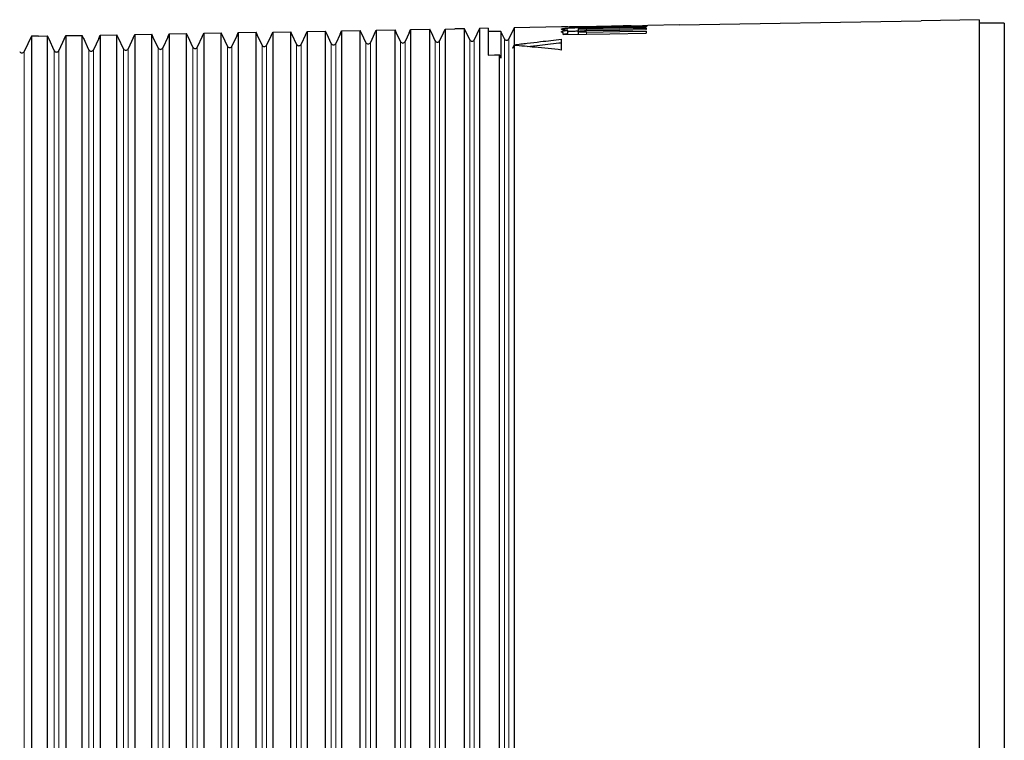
# Model space of a CAD drawing. Header units: millimetres. Extents: x 8 to 671, y 12 to 523.
# Tile 60 of 60: x 600 to 659, y 458 to 502. Entities that reach past the tile are written whole.
import ezdxf

# ---------------------------------------------------------------- set-up
doc = ezdxf.new("R2010")
doc.units = ezdxf.units.MM

msp = doc.modelspace()

# ---------------------------------------------------------------- linework, layer by layer
at = {"color": 7, "linetype": 'Continuous', "lineweight": 30}
for p, q in [((639.276, 501.359), (653.776, 501.612)), ((657.276, 501.675), (653.776, 501.614)), ((653.776, 501.612), (653.776, 501.614)), ((657.276, 501.675), (657.276, 449.475)), ((658.776, 501.475), (657.276, 501.475)), ((658.776, 501.475), (658.776, 449.475)), ((612.672, 500.694), (612.766, 500.896)), ((612.766, 500.896), (613.834, 500.915)), ((612.766, 500.896), (612.766, 439.975)), ((613.834, 439.975), (613.834, 500.915)), ((613.927, 500.716), (613.834, 500.915)), ((614.743, 500.731), (614.837, 500.932)), ((614.837, 500.932), (615.922, 500.951)), ((614.837, 500.932), (614.837, 439.975)), ((615.922, 439.975), (615.922, 500.951)), ((616.014, 500.753), (615.922, 500.951)), ((616.814, 500.767), (616.908, 500.968)), ((616.908, 500.968), (618.01, 500.988)), ((616.908, 500.968), (616.908, 439.975)), ((618.01, 439.975), (618.01, 500.988)), ((618.102, 500.789), (618.01, 500.988)), ((618.884, 500.803), (618.978, 501.005)), ((618.978, 501.005), (620.097, 501.024)), ((618.978, 501.005), (618.978, 439.975)), ((620.097, 439.975), (620.097, 501.024)), ((620.19, 500.826), (620.097, 501.024)), ((620.955, 500.839), (621.049, 501.041)), ((621.049, 501.041), (622.185, 501.061)), ((621.049, 501.041), (621.049, 439.975)), ((622.185, 439.975), (622.185, 501.061)), ((622.278, 500.862), (622.185, 501.061)), ((623.026, 500.875), (623.12, 501.077)), ((623.12, 501.077), (624.273, 501.097)), ((623.12, 501.077), (623.12, 439.975)), ((624.273, 439.975), (624.273, 501.097)), ((624.365, 500.899), (624.273, 501.097)), ((624.592, 500.414), (624.365, 500.901)), ((624.365, 500.901), (624.365, 500.899)), ((625.097, 500.913), (624.864, 500.414)), ((625.097, 500.911), (625.191, 501.113)), ((625.097, 500.913), (625.097, 500.911)), ((625.191, 501.113), (625.776, 501.123)), ((625.191, 501.113), (625.191, 439.975)), ((626.36, 501.135), (625.776, 501.125)), ((625.776, 501.123), (625.776, 501.125)), ((626.671, 500.469), (626.36, 501.135)), ((626.36, 439.475), (626.36, 501.135)), ((627.261, 501.151), (626.943, 500.469)), ((627.776, 501.16), (627.261, 501.151)), ((627.261, 501.151), (627.261, 439.475)), ((627.776, 501.16), (627.776, 499.55)), ((628.541, 500.973), (627.776, 500.96)), ((628.751, 500.523), (628.541, 500.973)), ((628.541, 500.973), (628.541, 499.359)), ((629.332, 501.187), (629.022, 500.523)), ((632.176, 501.237), (629.332, 501.187)), ((629.332, 501.187), (629.332, 500.166)), ((632.276, 500.782), (632.276, 500.892)), ((632.558, 500.84), (632.558, 501.041)), ((634.276, 501.274), (633.176, 501.254)), ((633.176, 501.254), (633.176, 501.238)), ((633.176, 501.125), (633.176, 500.962)), ((633.176, 500.962), (633.176, 500.797)), ((633.676, 501.245), (633.676, 501.261)), ((635.191, 501.274), (635.191, 501.288)), ((636.376, 501.31), (635.276, 501.291)), ((635.276, 501.275), (635.276, 501.291)), ((635.776, 501.298), (635.876, 501.299)), ((635.776, 501.282), (635.876, 501.283)), ((636.376, 501.294), (636.376, 501.31)), ((637.276, 501.275), (637.276, 501.227)), ((637.276, 501.162), (637.276, 501.081)), ((637.276, 500.983), (637.276, 500.87)), ((639.276, 501.361), (637.376, 501.328)), ((639.276, 501.361), (639.276, 501.359)), ((600.342, 500.681), (599.912, 499.761)), ((600.776, 500.689), (600.342, 500.681)), ((600.342, 500.681), (600.342, 439.475)), ((600.776, 500.687), (601.308, 500.696)), ((600.776, 500.689), (600.776, 500.687)), ((601.308, 439.975), (601.308, 500.696)), ((601.401, 500.498), (601.308, 500.696)), ((601.72, 499.815), (601.401, 500.5)), ((601.401, 500.5), (601.401, 500.498)), ((602.318, 500.516), (601.992, 499.815)), ((602.318, 500.514), (602.412, 500.715)), ((602.318, 500.516), (602.318, 500.514)), ((602.412, 500.715), (603.396, 500.733)), ((602.412, 500.715), (602.412, 439.975)), ((603.396, 439.975), (603.396, 500.733)), ((603.488, 500.534), (603.396, 500.733)), ((603.799, 499.87), (603.488, 500.536)), ((603.488, 500.536), (603.488, 500.534)), ((604.389, 500.552), (604.071, 499.87)), ((604.389, 500.55), (604.483, 500.752)), ((604.389, 500.552), (604.389, 500.55)), ((604.483, 500.752), (605.484, 500.769)), ((604.483, 500.752), (604.483, 439.975)), ((605.484, 439.975), (605.484, 500.769)), ((605.576, 500.571), (605.484, 500.769)), ((605.878, 499.924), (605.576, 500.573)), ((605.576, 500.573), (605.576, 500.571)), ((606.46, 500.588), (606.15, 499.924)), ((606.46, 500.586), (606.554, 500.788)), ((606.46, 500.588), (606.46, 500.586)), ((606.554, 500.788), (607.571, 500.805)), ((606.554, 500.788), (606.554, 439.975)), ((607.571, 439.975), (607.571, 500.805)), ((607.664, 500.607), (607.571, 500.805)), ((607.958, 499.979), (607.664, 500.609)), ((607.664, 500.609), (607.664, 500.607)), ((608.531, 500.624), (608.23, 499.979)), ((608.531, 500.622), (608.625, 500.824)), ((608.531, 500.624), (608.531, 500.622)), ((608.625, 500.824), (609.659, 500.842)), ((608.625, 500.824), (608.625, 439.975)), ((609.659, 439.975), (609.659, 500.842)), ((609.751, 500.643), (609.659, 500.842)), ((610.037, 500.033), (609.751, 500.645)), ((609.751, 500.645), (609.751, 500.643)), ((610.601, 500.66), (610.309, 500.033)), ((610.601, 500.658), (610.695, 500.86)), ((610.601, 500.66), (610.601, 500.658)), ((610.695, 500.86), (611.747, 500.878)), ((610.695, 500.86), (610.695, 439.975)), ((611.747, 439.975), (611.747, 500.878)), ((611.839, 500.68), (611.747, 500.878)), ((612.116, 500.088), (611.839, 500.682)), ((611.839, 500.682), (611.839, 500.68)), ((612.672, 500.696), (612.388, 500.088)), ((612.672, 500.696), (612.672, 500.694)), ((614.196, 500.142), (613.927, 500.718)), ((613.927, 500.718), (613.927, 500.716)), ((614.743, 500.733), (614.467, 500.142)), ((614.743, 500.733), (614.743, 500.731)), ((616.275, 500.196), (616.014, 500.755)), ((616.014, 500.755), (616.014, 500.753)), ((616.814, 500.769), (616.547, 500.196)), ((616.814, 500.769), (616.814, 500.767)), ((618.354, 500.251), (618.102, 500.791)), ((618.102, 500.791), (618.102, 500.789)), ((618.884, 500.805), (618.626, 500.251)), ((618.884, 500.805), (618.884, 500.803)), ((620.433, 500.305), (620.19, 500.828)), ((620.19, 500.828), (620.19, 500.826)), ((620.955, 500.841), (620.705, 500.305)), ((620.955, 500.841), (620.955, 500.839)), ((622.513, 500.36), (622.278, 500.864)), ((622.278, 500.864), (622.278, 500.862)), ((623.026, 500.877), (622.785, 500.36)), ((623.026, 500.877), (623.026, 500.875)), ((632.176, 499.853), (632.176, 500.496)), ((629.238, 499.951), (629.245, 499.952)), ((629.238, 499.951), (629.238, 499.938)), ((629.332, 500.133), (629.332, 450.833)), ((628.448, 453.475), (628.448, 499.562))]:
    msp.add_line(p, q, dxfattribs=at)
at = {"color": 8, "linetype": 'Continuous', "lineweight": 0}
for p, q in [((633.676, 501.164), (633.676, 501.213)), ((633.676, 501.018), (633.676, 501.099)), ((633.676, 500.806), (633.676, 500.92)), ((635.776, 501.282), (635.776, 501.298)), ((635.876, 501.283), (635.876, 501.299)), ((620.433, 500.305), (620.433, 378.644)), ((620.705, 500.305), (620.705, 439.475)), ((622.513, 500.36), (622.513, 378.59)), ((622.785, 500.36), (622.785, 439.475)), ((624.592, 500.414), (624.592, 378.535)), ((624.864, 500.414), (624.864, 439.475)), ((626.671, 500.469), (626.671, 378.481)), ((626.943, 500.469), (626.943, 439.475)), ((628.751, 500.523), (628.751, 378.427)), ((629.022, 500.523), (629.022, 439.475)), ((599.912, 499.761), (599.912, 439.475)), ((601.72, 499.815), (601.72, 379.134)), ((601.992, 499.815), (601.992, 439.475)), ((603.799, 499.87), (603.799, 379.08)), ((604.071, 499.87), (604.071, 439.475)), ((605.878, 499.924), (605.878, 379.026)), ((606.15, 499.924), (606.15, 439.475)), ((607.958, 499.979), (607.958, 378.971)), ((608.23, 499.979), (608.23, 439.475)), ((610.037, 500.033), (610.037, 378.917)), ((610.309, 500.033), (610.309, 439.475)), ((612.116, 500.088), (612.116, 378.862)), ((612.388, 500.088), (612.388, 439.475)), ((614.196, 500.142), (614.196, 378.808)), ((614.467, 500.142), (614.467, 439.475)), ((616.275, 500.196), (616.275, 378.753)), ((616.547, 500.196), (616.547, 439.475)), ((618.354, 500.251), (618.354, 378.699)), ((618.626, 500.251), (618.626, 439.475))]:
    msp.add_line(p, q, dxfattribs=at)
at = {"color": 7, "linetype": 'Continuous', "lineweight": 30, "flags": 128}
for points in [[(633.676, 501.213), (635.692, 501.248), (637.276, 501.275)], [(633.676, 501.164), (635.692, 501.199), (637.276, 501.227)], [(633.676, 501.099), (635.692, 501.134), (637.276, 501.162)], [(633.676, 501.018), (635.692, 501.053), (637.276, 501.081)], [(633.676, 500.92), (635.692, 500.956), (637.276, 500.983)], [(632.276, 500.782), (635.076, 500.831), (637.276, 500.87)], [(629.332, 500.166), (629.279, 500.046), (629.238, 499.951)], [(629.332, 500.133), (629.279, 500.024), (629.238, 499.938)], [(627.776, 499.55), (628.153, 499.557), (628.448, 499.562)], [(628.541, 499.359), (628.489, 499.473), (628.448, 499.562)]]:
    msp.add_lwpolyline(points, dxfattribs=at)
at = {"color": 7, "linetype": 'Continuous', "lineweight": 30}
for centre in [(620.569, 500.369), (622.649, 500.423), (624.728, 500.478), (626.807, 500.532), (628.886, 500.587), (599.776, 499.824), (601.856, 499.879), (603.935, 499.933), (606.014, 499.988), (608.094, 500.042), (610.173, 500.097), (612.252, 500.151), (614.331, 500.205), (616.411, 500.26), (618.49, 500.314)]:
    msp.add_arc(centre, 0.15, 205, 335, dxfattribs=at)
for points, knots in [([(633.676, 501.245), (633.627, 501.244), (633.529, 501.242), (633.384, 501.24), (633.241, 501.239), (633.102, 501.238), (632.969, 501.237), (632.843, 501.236), (632.724, 501.236), (632.615, 501.235), (632.516, 501.236), (632.428, 501.236), (632.352, 501.236), (632.289, 501.236), (632.239, 501.237), (632.203, 501.237), (632.181, 501.237), (632.178, 501.237), (632.176, 501.237)], [0, 0, 0, 0, 0.062742, 0.124856, 0.186949, 0.249631, 0.312368, 0.374515, 0.436682, 0.499479, 0.562331, 0.624563, 0.686788, 0.749618, 0.81249, 0.874768, 0.937067, 1, 1, 1, 1]), ([(632.558, 501.041), (632.527, 501.043), (632.465, 501.048), (632.386, 501.056), (632.318, 501.065), (632.263, 501.074), (632.22, 501.083), (632.192, 501.092), (632.176, 501.102), (632.175, 501.111), (632.188, 501.12), (632.214, 501.129), (632.253, 501.138), (632.306, 501.146), (632.371, 501.154), (632.448, 501.162), (632.536, 501.169), (632.634, 501.176), (632.743, 501.182), (632.859, 501.188), (632.984, 501.193), (633.114, 501.198), (633.25, 501.203), (633.39, 501.206), (633.533, 501.21), (633.628, 501.212), (633.676, 501.213)], [0, 0, 0, 0, 0.041819, 0.083402, 0.125133, 0.166907, 0.208488, 0.250265, 0.291988, 0.333555, 0.375352, 0.417089, 0.458657, 0.500439, 0.542191, 0.583735, 0.625451, 0.667167, 0.708663, 0.750325, 0.79198, 0.83346, 0.875155, 0.916762, 0.958249, 1, 1, 1, 1]), ([(632.276, 500.892), (632.261, 500.896), (632.231, 500.904), (632.2, 500.918), (632.181, 500.931), (632.174, 500.945), (632.18, 500.958), (632.199, 500.971), (632.23, 500.984), (632.273, 500.996), (632.327, 501.008), (632.393, 501.02), (632.47, 501.031), (632.529, 501.038), (632.558, 501.041)], [0, 0, 0, 0, 0.083435, 0.166587, 0.250153, 0.333618, 0.416718, 0.500147, 0.58355, 0.666623, 0.750061, 0.833567, 0.916646, 1, 1, 1, 1]), ([(632.558, 500.97), (632.589, 500.972), (632.652, 500.977), (632.76, 500.983), (632.878, 500.989), (633.004, 500.994), (633.103, 500.998), (633.162, 500.999), (633.176, 501)], [0, 0, 0, 0, 0.176491, 0.370256, 0.562287, 0.752584, 0.941151, 1, 1, 1, 1]), ([(633.176, 501.254), (633.177, 501.254), (633.179, 501.254), (633.192, 501.255), (633.214, 501.255), (633.243, 501.255), (633.279, 501.255), (633.322, 501.256), (633.371, 501.257), (633.426, 501.257), (633.485, 501.258), (633.546, 501.259), (633.611, 501.26), (633.654, 501.261), (633.676, 501.261)], [0, 0, 0, 0, 0.0835887, 0.166697, 0.2507877, 0.334364, 0.4171359, 0.5005494, 0.5837865, 0.6664539, 0.7499962, 0.8330533, 0.9159161, 1, 1, 1, 1]), ([(633.676, 501.099), (633.65, 501.099), (633.595, 501.098), (633.513, 501.098), (633.43, 501.1), (633.365, 501.102), (633.317, 501.105), (633.284, 501.107), (633.253, 501.109), (633.227, 501.111), (633.205, 501.114), (633.192, 501.117), (633.184, 501.119), (633.18, 501.121), (633.177, 501.123), (633.176, 501.126), (633.18, 501.129), (633.193, 501.133), (633.212, 501.137), (633.232, 501.14), (633.249, 501.142), (633.263, 501.144), (633.276, 501.145), (633.289, 501.146), (633.301, 501.147), (633.312, 501.148), (633.332, 501.15), (633.361, 501.152), (633.417, 501.155), (633.491, 501.159), (633.583, 501.162), (633.646, 501.163), (633.676, 501.164)], [0, 0, 0, 0, 0.0503729, 0.1041818, 0.1614345, 0.2221372, 0.253823, 0.2863764, 0.3197977, 0.3540877, 0.3892468, 0.4252755, 0.4436237, 0.4621896, 0.4809735, 0.4999752, 0.5454815, 0.5869315, 0.6243234, 0.6576559, 0.6748842, 0.6907854, 0.7053594, 0.7186061, 0.7305256, 0.7411178, 0.7503826, 0.7839496, 0.8168474, 0.8805574, 0.9416067, 1, 1, 1, 1]), ([(633.676, 500.92), (633.645, 500.92), (633.581, 500.919), (633.487, 500.921), (633.421, 500.923), (633.38, 500.925), (633.36, 500.927), (633.341, 500.928), (633.316, 500.93), (633.286, 500.933), (633.253, 500.937), (633.226, 500.942), (633.204, 500.946), (633.191, 500.951), (633.182, 500.955), (633.178, 500.958), (633.176, 500.963), (633.179, 500.969), (633.192, 500.975), (633.209, 500.98), (633.228, 500.984), (633.245, 500.987), (633.258, 500.99), (633.272, 500.992), (633.285, 500.994), (633.298, 500.995), (633.311, 500.997), (633.331, 500.999), (633.361, 501.002), (633.403, 501.006), (633.446, 501.009), (633.506, 501.012), (633.583, 501.016), (633.646, 501.017), (633.676, 501.018)], [0, 0, 0, 0, 0.060361, 0.122049, 0.185089, 0.201088, 0.217174, 0.233347, 0.249608, 0.282202, 0.318442, 0.358328, 0.390645, 0.425016, 0.449077, 0.474052, 0.49994, 0.542799, 0.582358, 0.618615, 0.65157, 0.668922, 0.685194, 0.700387, 0.714501, 0.727534, 0.739488, 0.750363, 0.783645, 0.816335, 0.848435, 0.879946, 0.941137, 1, 1, 1, 1]), ([(635.776, 501.282), (635.727, 501.281), (635.629, 501.279), (635.484, 501.277), (635.341, 501.275), (635.202, 501.274), (635.069, 501.273), (634.943, 501.273), (634.825, 501.272), (634.715, 501.272), (634.616, 501.272), (634.528, 501.272), (634.452, 501.273), (634.389, 501.273), (634.339, 501.273), (634.303, 501.273), (634.281, 501.274), (634.278, 501.274), (634.276, 501.274)], [0, 0, 0, 0, 0.062723, 0.124824, 0.186909, 0.249588, 0.31232, 0.37446, 0.436617, 0.4994, 0.562251, 0.624486, 0.686715, 0.749552, 0.812445, 0.874741, 0.937055, 1, 1, 1, 1]), ([(635.276, 501.291), (635.275, 501.291), (635.273, 501.291), (635.257, 501.29), (635.231, 501.289), (635.204, 501.288), (635.191, 501.288)], [0, 0, 0, 0, 0.244918, 0.493222, 0.744915, 1, 1, 1, 1]), ([(635.276, 501.291), (635.277, 501.291), (635.279, 501.291), (635.292, 501.291), (635.314, 501.291), (635.343, 501.292), (635.379, 501.292), (635.422, 501.293), (635.471, 501.293), (635.526, 501.294), (635.585, 501.295), (635.646, 501.296), (635.711, 501.297), (635.754, 501.297), (635.776, 501.298)], [0, 0, 0, 0, 0.083598, 0.166711, 0.250804, 0.33438, 0.417153, 0.500568, 0.583804, 0.666471, 0.750016, 0.833069, 0.915925, 1, 1, 1, 1]), ([(635.876, 501.283), (635.902, 501.284), (635.953, 501.285), (636.03, 501.286), (636.111, 501.288), (636.193, 501.29), (636.278, 501.292), (636.364, 501.294), (636.447, 501.296), (636.527, 501.298), (636.601, 501.3), (636.674, 501.302), (636.744, 501.304), (636.811, 501.307), (636.875, 501.309), (636.942, 501.311), (637.01, 501.314), (637.076, 501.316), (637.135, 501.318), (637.188, 501.32), (637.234, 501.322), (637.28, 501.324), (637.321, 501.325), (637.353, 501.327), (637.373, 501.328), (637.375, 501.328), (637.376, 501.328)], [0, 0, 0, 0, 0.0318906, 0.065035, 0.0994333, 0.1350856, 0.1719917, 0.2101517, 0.2495657, 0.2852558, 0.3209461, 0.3566365, 0.3923271, 0.4280179, 0.4637088, 0.4993999, 0.544817, 0.5895615, 0.6336335, 0.6770332, 0.7197607, 0.7618163, 0.8236265, 0.8839268, 0.9427177, 1, 1, 1, 1]), ([(636.376, 501.31), (636.376, 501.31), (636.374, 501.31), (636.363, 501.31), (636.345, 501.309), (636.323, 501.309), (636.3, 501.308), (636.277, 501.308), (636.255, 501.307), (636.223, 501.307), (636.181, 501.306), (636.127, 501.304), (636.068, 501.303), (636.006, 501.302), (635.942, 501.301), (635.898, 501.3), (635.876, 501.299)], [0, 0, 0, 0, 0.07502, 0.153402, 0.235146, 0.298681, 0.364109, 0.408791, 0.454314, 0.50068, 0.583898, 0.667116, 0.750335, 0.833556, 0.916777, 1, 1, 1, 1]), ([(629.332, 500.166), (629.597, 500.199), (630.128, 500.264), (631.076, 500.375), (631.759, 500.45), (632.176, 500.496)], [0, 0, 0, 0, 0.27999, 0.559989, 1, 1, 1, 1]), ([(630.12, 500.059), (630.374, 500.089), (631.059, 500.171), (631.745, 500.246), (632.176, 500.294)], [0, 0, 0, 0, 0.371245, 1, 1, 1, 1]), ([(632.276, 500.796), (632.283, 500.797), (632.302, 500.802), (632.344, 500.811), (632.405, 500.821), (632.477, 500.831), (632.532, 500.837), (632.558, 500.84)], [0, 0, 0, 0, 0.102352, 0.29367, 0.539569, 0.775011, 1, 1, 1, 1]), ([(632.176, 499.853), (631.911, 499.881), (631.38, 499.937), (630.432, 500.031), (629.749, 500.095), (629.332, 500.133)], [0, 0, 0, 0, 0.280011, 0.560014, 1, 1, 1, 1])]:
    msp.add_open_spline(points, degree=3, knots=knots, dxfattribs=at)

doc.saveas('drawing.dxf')
